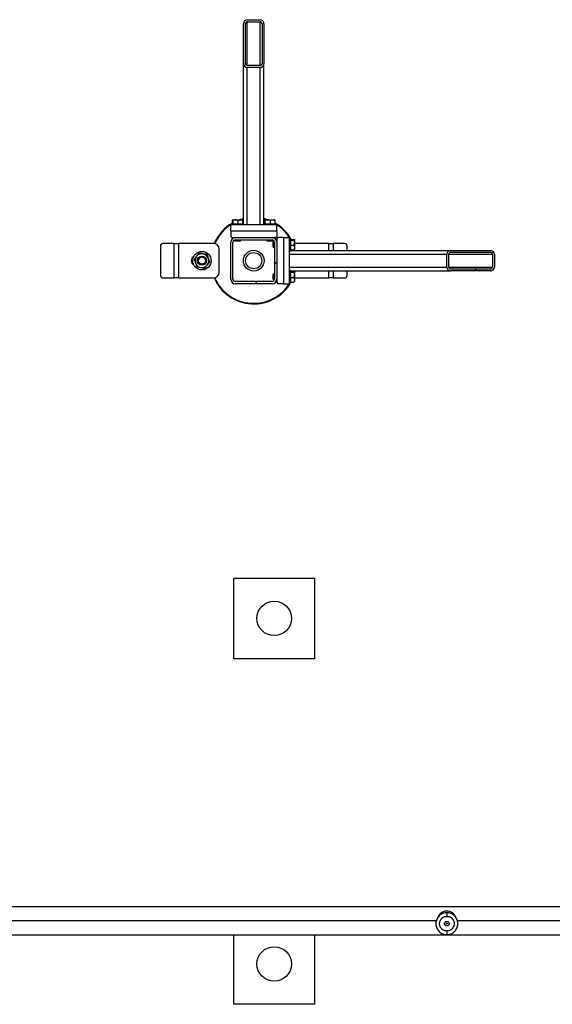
# Model space of a CAD drawing. Header units: millimetres. Extents: x 0 to 841, y 0 to 594.
# Tile 119 of 155: x 340 to 363, y 373 to 416. Entities that reach past the tile are written whole.
import ezdxf

# ---------------------------------------------------------------- set-up
doc = ezdxf.new("R2010")
doc.units = ezdxf.units.MM
doc.layers.add('TRAIT-FINS', color=9, linetype='Continuous')
doc.layers.add('TRAIT-FORT', color=4, linetype='Continuous', lineweight=25)

msp = doc.modelspace()

# ---------------------------------------------------------------- hatches: boundary and pattern name
at = {"layer": 'TRAIT-FINS'}
h = msp.add_hatch(dxfattribs=at)
h.set_pattern_fill('ANSI31', color=9, angle=3e-322, style=0)
edge = h.paths.add_edge_path(flags=0)
edge.add_line((350.69856, 413.75891), (350.69856, 415.4776))
edge.add_ellipse((350.54856, 415.4776), major_axis=(0, 0.1778), ratio=0.84366149, start_angle=270, end_angle=360)
edge.add_line((350.54856, 415.6554), (349.97356, 415.6554))
edge.add_ellipse((349.97356, 415.4776), major_axis=(0, 0.1778), ratio=0.84366149, start_angle=0, end_angle=90)
edge.add_line((349.82356, 415.4776), (349.82356, 413.75891))
edge.add_ellipse((349.97356, 413.75891), major_axis=(0, 0.1778), ratio=0.84366149, start_angle=90, end_angle=180)
edge.add_line((349.97356, 413.58111), (350.54856, 413.58111))
edge.add_ellipse((350.54856, 413.75891), major_axis=(0, 0.1778), ratio=0.84366149, start_angle=180, end_angle=270)
edge = h.paths.add_edge_path(flags=0)
edge.add_line((350.62356, 415.4776), (350.62356, 413.75891))
edge.add_ellipse((350.54856, 413.75891), major_axis=(0, 0.0889), ratio=0.84366149, start_angle=180, end_angle=270, ccw=False)
edge.add_line((350.54856, 413.67001), (349.97356, 413.67001))
edge.add_ellipse((349.97356, 413.75891), major_axis=(0, 0.0889), ratio=0.84366149, start_angle=90, end_angle=180, ccw=False)
edge.add_line((349.89856, 413.75891), (349.89856, 415.4776))
edge.add_ellipse((349.97356, 415.4776), major_axis=(0, 0.0889), ratio=0.84366149, start_angle=0, end_angle=90, ccw=False)
edge.add_line((349.97356, 415.5665), (350.54856, 415.5665))
edge.add_ellipse((350.54856, 415.4776), major_axis=(0, 0.0889), ratio=0.84366149, start_angle=-90, end_angle=0, ccw=False)
h = msp.add_hatch(dxfattribs=at)
h.set_pattern_fill('ANSI31', color=9, angle=3e-322, style=0)
edge = h.paths.add_edge_path(flags=0)
edge.add_arc((349.46106, 404.39612), 0.2, 180, 270)
edge.add_line((349.46106, 404.19612), (351.06106, 404.19612))
edge.add_arc((351.06106, 404.39612), 0.2, 270, 360)
edge.add_line((351.26106, 404.39612), (351.26106, 405.99612))
edge.add_arc((351.06106, 405.99612), 0.2, 0, 90)
edge.add_line((351.06106, 406.19612), (349.46106, 406.19612))
edge.add_arc((349.46106, 405.99612), 0.2, 90, 180)
edge.add_line((349.26106, 405.99612), (349.26106, 404.39612))
edge = h.paths.add_edge_path(flags=0)
edge.add_line((351.06106, 404.29612), (349.46106, 404.29612))
edge.add_arc((349.46106, 404.39612), 0.1, 180, 270, ccw=False)
edge.add_line((349.36106, 404.39612), (349.36106, 405.99612))
edge.add_arc((349.46106, 405.99612), 0.1, 90, 180, ccw=False)
edge.add_line((349.46106, 406.09612), (351.06106, 406.09612))
edge.add_arc((351.06106, 405.99612), 0.1, 0, 90, ccw=False)
edge.add_line((351.16106, 405.99612), (351.16106, 404.39612))
edge.add_arc((351.06106, 404.39612), 0.1, 270, 360, ccw=False)
h = msp.add_hatch(dxfattribs=at)
h.set_pattern_fill('ANSI31', color=9, angle=3e-322, style=0)
edge = h.paths.add_edge_path(flags=0)
edge.add_line((358.82385, 404.75862), (360.54255, 404.75862))
edge.add_ellipse((360.54255, 404.90862), major_axis=(0.1778, 0), ratio=0.84366149, start_angle=270, end_angle=360)
edge.add_line((360.72034, 404.90862), (360.72034, 405.48362))
edge.add_ellipse((360.54255, 405.48362), major_axis=(0.1778, 0), ratio=0.84366149, start_angle=0, end_angle=90)
edge.add_line((360.54255, 405.63362), (358.82385, 405.63362))
edge.add_ellipse((358.82385, 405.48362), major_axis=(0.1778, 0), ratio=0.84366149, start_angle=90, end_angle=180)
edge.add_line((358.64605, 405.48362), (358.64605, 404.90862))
edge.add_ellipse((358.82385, 404.90862), major_axis=(0.1778, 0), ratio=0.84366149, start_angle=180, end_angle=270)
edge = h.paths.add_edge_path(flags=0)
edge.add_line((360.54255, 404.83362), (358.82385, 404.83362))
edge.add_ellipse((358.82385, 404.90862), major_axis=(0.0889, 0), ratio=0.84366149, start_angle=180, end_angle=270, ccw=False)
edge.add_line((358.73495, 404.90862), (358.73495, 405.48362))
edge.add_ellipse((358.82385, 405.48362), major_axis=(0.0889, 0), ratio=0.84366149, start_angle=90, end_angle=180, ccw=False)
edge.add_line((358.82385, 405.55862), (360.54255, 405.55862))
edge.add_ellipse((360.54255, 405.48362), major_axis=(0.0889, 0), ratio=0.84366149, start_angle=0, end_angle=90, ccw=False)
edge.add_line((360.63145, 405.48362), (360.63145, 404.90862))
edge.add_ellipse((360.54255, 404.90862), major_axis=(0.0889, 0), ratio=0.84366149, start_angle=-90, end_angle=0, ccw=False)
h = msp.add_hatch(dxfattribs=at)
h.set_pattern_fill('ANSI31', color=9, style=0)
edge = h.paths.add_edge_path(flags=0)
edge.add_arc((351.15193, 389.6718), 0.75, 0, 360)
h = msp.add_hatch(dxfattribs=at)
h.set_pattern_fill('ANSI31', color=9, style=0)
edge = h.paths.add_edge_path(flags=0)
edge.add_arc((351.15193, 374.6718), 0.75, 0, 360)

# ---------------------------------------------------------------- linework, layer by layer
at = {"layer": 'TRAIT-FORT', "color": 4, "linetype": 'Continuous', "lineweight": 25}
for p, q in [((349.82356, 413.75891), (349.82356, 415.4776)), ((349.89856, 413.75891), (349.89856, 415.4776)), ((349.97356, 415.6554), (350.54856, 415.6554)), ((349.97356, 415.5665), (350.54856, 415.5665)), ((349.97356, 413.67001), (349.97356, 415.5665)), ((350.54856, 413.67001), (350.54856, 415.5665)), ((350.62356, 415.4776), (350.62356, 413.75891)), ((350.69856, 415.4776), (350.69856, 413.75891)), ((349.82356, 406.79612), (349.82356, 413.75891)), ((350.54856, 413.67001), (349.97356, 413.67001)), ((350.69856, 406.79612), (350.69856, 413.75891)), ((350.54856, 413.58111), (349.97356, 413.58111)), ((349.97356, 406.74612), (349.97356, 413.58111)), ((350.54856, 406.74612), (350.54856, 413.58111)), ((349.33504, 406.79612), (349.33504, 406.946)), ((349.35919, 406.97112), (349.34692, 406.96404)), ((349.35919, 406.97112), (349.76294, 406.97112)), ((349.36534, 406.79612), (349.36534, 406.946)), ((349.59136, 406.79612), (349.59136, 406.946)), ((349.7752, 406.96404), (349.76294, 406.97112)), ((349.78709, 406.79612), (349.78709, 406.946)), ((350.73504, 406.79612), (350.73504, 406.946)), ((350.75919, 406.97112), (350.74692, 406.96404)), ((350.75919, 406.97112), (351.16294, 406.97112)), ((350.76534, 406.79612), (350.76534, 406.946)), ((350.99136, 406.79612), (350.99136, 406.946)), ((351.1752, 406.96404), (351.16294, 406.97112)), ((351.18709, 406.79612), (351.18709, 406.946)), ((349.26106, 406.49612), (349.26106, 406.74612)), ((351.26106, 406.74612), (349.26106, 406.74612)), ((349.26106, 406.49612), (349.26106, 406.24612)), ((349.26106, 406.49612), (351.26106, 406.49612)), ((349.28606, 406.79612), (349.28606, 406.74612)), ((349.28606, 406.79612), (349.81509, 406.79612)), ((349.81509, 406.79612), (349.83606, 406.79612)), ((349.83606, 406.74612), (349.83606, 406.79612)), ((350.68606, 406.79612), (350.68606, 406.74612)), ((350.68606, 406.79612), (351.21509, 406.79612)), ((351.21509, 406.79612), (351.23606, 406.79612)), ((351.23606, 406.74612), (351.23606, 406.79612)), ((351.26106, 406.49612), (351.26106, 406.74612)), ((351.26106, 406.49612), (351.26106, 406.24612)), ((348.54105, 405.94256), (348.55726, 405.97885)), ((349.26106, 406.24612), (349.31106, 406.19612)), ((349.26106, 404.39612), (349.26106, 405.99612)), ((349.31106, 406.19612), (349.46106, 406.19612)), ((349.36106, 404.39612), (349.36106, 405.99612)), ((349.43606, 406.19612), (349.43606, 406.19455)), ((349.43606, 406.09294), (349.43606, 406.06362)), ((349.43606, 406.06362), (349.45356, 406.04612)), ((349.43606, 406.06362), (349.68606, 406.06362)), ((349.66856, 406.04612), (349.45356, 406.04612)), ((349.46106, 406.19612), (351.06106, 406.19612)), ((349.46106, 406.09612), (351.06106, 406.09612)), ((349.66856, 406.04612), (349.68606, 406.06362)), ((349.68606, 406.06362), (349.68606, 406.09612)), ((350.83606, 406.09612), (350.83606, 406.06362)), ((350.83606, 406.06362), (350.85356, 406.04612)), ((350.83606, 406.06362), (351.08606, 406.06362)), ((351.06856, 406.04612), (350.85356, 406.04612)), ((351.06106, 406.19612), (351.21106, 406.19612)), ((351.06856, 406.04612), (351.08606, 406.06362)), ((351.08606, 406.19455), (351.08606, 406.19612)), ((351.08606, 406.06362), (351.08606, 406.09294)), ((351.12856, 406.02112), (351.11106, 406.00362)), ((351.11106, 405.78862), (351.11106, 406.00362)), ((351.15789, 406.02112), (351.12856, 406.02112)), ((351.12856, 406.02112), (351.12856, 405.77112)), ((351.16106, 405.99612), (351.16106, 404.39612)), ((351.21106, 406.19612), (351.26106, 406.24612)), ((351.26106, 406.02112), (351.25949, 406.02112)), ((351.31106, 406.19612), (351.26106, 406.14612)), ((351.26106, 406.14612), (351.26106, 405.99612)), ((351.26106, 405.99612), (351.26106, 404.39612)), ((351.56106, 406.19612), (351.31106, 406.19612)), ((351.56106, 406.19612), (351.56106, 404.19612)), ((351.56106, 406.19612), (351.81106, 406.19612)), ((351.81106, 404.19612), (351.81106, 406.19612)), ((351.86106, 406.17112), (351.81106, 406.17112)), ((351.86106, 406.17112), (351.86106, 405.64209)), ((351.86106, 406.12214), (352.01095, 406.12214)), ((351.86106, 406.09184), (352.01095, 406.09184)), ((352.03606, 406.09799), (352.02898, 406.11026)), ((352.03606, 406.09799), (352.03606, 405.69424)), ((346.20795, 405.82112), (346.20795, 404.57112)), ((346.81106, 405.94612), (346.31621, 405.94612)), ((346.81106, 404.44612), (346.81106, 405.94612)), ((346.81106, 405.94612), (347.01106, 405.94612)), ((348.51106, 405.94612), (347.01106, 405.94612)), ((347.01106, 404.44612), (347.01106, 405.94612)), ((348.57997, 405.96842), (348.56548, 405.93606)), ((348.76106, 404.69612), (348.76106, 405.69612)), ((351.11106, 405.78862), (351.12856, 405.77112)), ((351.12856, 405.77112), (351.16106, 405.77112)), ((351.81106, 405.62112), (351.86106, 405.62112)), ((351.86106, 405.86582), (352.01095, 405.86582)), ((351.86106, 405.67009), (352.01095, 405.67009)), ((351.86106, 405.64209), (351.86106, 405.62112)), ((351.86106, 405.63362), (358.82385, 405.63362)), ((352.02898, 405.68198), (352.03606, 405.69424)), ((353.51106, 405.94612), (352.03606, 405.94612)), ((353.51106, 405.94612), (353.71106, 405.94612)), ((353.51106, 405.94612), (353.51106, 405.63362)), ((354.20592, 405.94612), (353.71106, 405.94612)), ((353.71106, 405.94612), (353.71106, 405.63362)), ((354.31417, 405.63362), (354.31417, 405.82112)), ((358.82385, 405.63362), (360.54255, 405.63362)), ((358.82385, 405.55862), (360.54255, 405.55862)), ((351.81106, 405.48362), (358.64605, 405.48362)), ((358.64605, 404.90862), (358.64605, 405.48362)), ((358.73495, 404.90862), (358.73495, 405.48362)), ((358.73495, 405.48362), (360.63145, 405.48362)), ((360.63145, 405.48362), (360.63145, 404.90862)), ((360.72034, 405.48362), (360.72034, 404.90862)), ((351.81106, 404.90862), (358.64605, 404.90862)), ((351.86106, 404.77112), (351.81106, 404.77112)), ((351.86106, 404.77112), (351.86106, 404.24209)), ((351.86106, 404.75862), (358.82385, 404.75862)), ((351.86106, 404.72214), (352.01095, 404.72214)), ((351.86106, 404.69184), (352.01095, 404.69184)), ((352.03606, 404.69799), (352.02898, 404.71026)), ((352.03606, 404.69799), (352.03606, 404.29424)), ((353.51106, 404.75862), (353.51106, 404.44612)), ((353.71106, 404.75862), (353.71106, 404.44612)), ((354.31417, 404.57112), (354.31417, 404.75862)), ((358.73495, 404.90862), (360.63145, 404.90862)), ((360.54255, 404.83362), (358.82385, 404.83362)), ((360.54255, 404.75862), (358.82385, 404.75862)), ((346.31621, 404.44612), (346.81106, 404.44612)), ((347.01106, 404.44612), (346.81106, 404.44612)), ((347.01106, 404.44612), (348.51106, 404.44612)), ((351.06106, 404.29612), (349.46106, 404.29612)), ((351.12856, 404.62112), (351.11106, 404.60362)), ((351.11106, 404.38862), (351.11106, 404.60362)), ((351.11106, 404.38862), (351.12856, 404.37112)), ((351.16106, 404.62112), (351.12856, 404.62112)), ((351.12856, 404.62112), (351.12856, 404.37112)), ((351.12856, 404.37112), (351.15789, 404.37112)), ((351.25949, 404.37112), (351.26106, 404.37112)), ((351.26106, 404.39612), (351.26106, 404.24612)), ((351.86106, 404.46582), (352.01095, 404.46582)), ((351.86106, 404.27009), (352.01095, 404.27009)), ((352.02898, 404.28198), (352.03606, 404.29424)), ((352.03606, 404.44612), (353.51106, 404.44612)), ((353.71106, 404.44612), (353.51106, 404.44612)), ((353.71106, 404.44612), (354.20592, 404.44612)), ((351.06106, 404.19612), (349.46106, 404.19612)), ((351.26106, 404.24612), (351.31106, 404.19612)), ((351.56106, 404.19612), (351.31106, 404.19612)), ((351.56106, 404.19612), (351.81106, 404.19612)), ((351.81106, 404.22112), (351.86106, 404.22112)), ((351.86106, 404.24209), (351.86106, 404.22112)), ((349.40193, 387.9218), (349.40193, 391.4218)), ((349.40193, 391.4218), (352.90193, 391.4218)), ((352.90193, 391.4218), (352.90193, 387.9218)), ((352.90193, 387.9218), (349.40193, 387.9218)), ((412.81443, 377.15005), (337.98943, 377.15005)), ((358.19457, 376.5468), (337.98943, 376.5468)), ((412.81443, 376.5468), (359.1093, 376.5468)), ((338.41818, 375.94355), (412.38568, 375.94355)), ((349.40193, 372.9218), (349.40193, 375.94355)), ((352.90193, 375.94355), (352.90193, 372.9218)), ((352.90193, 372.9218), (349.40193, 372.9218))]:
    msp.add_line(p, q, dxfattribs=at)
at = {"layer": 'TRAIT-FORT', "color": 4, "linetype": 'Continuous', "lineweight": 25, "flags": 128}
for points in [[(349.82356, 406.99364), (349.81673, 406.99197), (349.73964, 406.97112)], [(350.78248, 406.97112), (350.70219, 406.99275), (350.69856, 406.99364)]]:
    msp.add_lwpolyline(points, dxfattribs=at)
at = {"layer": 'TRAIT-FORT', "color": 4, "linetype": 'Continuous', "lineweight": 25}
for centre, radius in [((348.01106, 405.19612), 0.4), ((350.26106, 405.19612), 0.45), ((350.26106, 405.19612), 0.35), ((348.01106, 405.19612), 0.2), ((348.01106, 405.19612), 0.1525), ((351.15193, 389.6718), 0.75), ((351.15193, 374.6718), 0.75)]:
    msp.add_circle(centre, radius, dxfattribs=at)
for centre, radius, start, end in [((350.26106, 405.19612), 1.875, 119.595904, 155.32581), ((350.26106, 405.19612), 1.875, 103.493399, 108.796905), ((350.26106, 405.19612), 1.875, 71.203095, 76.506601), ((350.26106, 405.19612), 1.875, 29.595904, 60.404096), ((350.26106, 405.19612), 1.85, 121.804802, 155.32581), ((350.26106, 405.19612), 1.85, 31.804802, 58.195198), ((349.46106, 405.99612), 0.2, 90, 180), ((349.46106, 405.99612), 0.1, 90, 180), ((351.06106, 405.99612), 0.2, 0, 90), ((351.06106, 405.99612), 0.1, 0, 90), ((346.32523, 405.82893), 0.11753, 94.40195, 183.811261), ((348.51106, 405.69612), 0.25, 0, 90), ((354.1969, 405.82893), 0.11753, 356.188739, 85.59805), ((347.76106, 405.19612), 0.2125, 118.891154, 240.799062), ((348.01106, 405.19612), 0.3, 139.497794, 199.497794), ((348.01106, 405.19612), 0.3, 79.497794, 139.497794), ((348.01106, 405.19612), 0.3, 19.497794, 79.497794), ((348.01106, 405.19612), 0.3, 319.497794, 19.497794), ((348.01106, 405.19612), 0.3, 199.497794, 259.497794), ((348.01106, 405.19612), 0.3, 259.497794, 319.497794), ((348.51106, 404.69612), 0.25, 270, 0), ((346.32523, 404.56331), 0.11753, 176.188739, 265.59805), ((350.26106, 405.19612), 1.875, 203.412747, 330.404096), ((350.26106, 405.19612), 1.85, 203.583394, 328.195198), ((349.46106, 404.39612), 0.2, 180, 270), ((349.46106, 404.39612), 0.1, 180, 270), ((351.06106, 404.39612), 0.2, 270, 0), ((351.06106, 404.39612), 0.1, 270, 0), ((354.1969, 404.56331), 0.11753, 274.40195, 3.811261), ((358.65193, 376.5468), 0.42125, 20.430904, 159.963564), ((358.65193, 376.5468), 0.41751, 21.942801, 157.82635)]:
    msp.add_arc(centre, radius, start, end, dxfattribs=at)
for centre, major_axis, start_param, end_param in [((349.97356, 415.4776), (0, 0.1778), 0, 1.57079633), ((349.97356, 415.4776), (0, 0.0889), 0, 1.57079633), ((350.54856, 415.4776), (0, 0.1778), 4.71238898, 6.28318531), ((350.54856, 415.4776), (0, 0.0889), 4.71238898, 6.28318531), ((349.97356, 413.75891), (0, 0.1778), 1.57079633, 3.14159265), ((349.97356, 413.75891), (0, 0.0889), 1.57079633, 3.14159265), ((350.54856, 413.75891), (0, 0.1778), 3.14159265, 4.71238898), ((350.54856, 413.75891), (0, 0.0889), 3.14159265, 4.71238898), ((358.82385, 405.48362), (0.1778, 0), 1.57079633, 3.14159265), ((358.82385, 405.48362), (0.0889, 0), 1.57079633, 3.14159265), ((360.54255, 405.48362), (0.1778, 0), 0, 1.57079633), ((360.54255, 405.48362), (0.0889, 0), 0, 1.57079633), ((358.82385, 404.90862), (0.1778, 0), 3.14159265, 4.71238898), ((358.82385, 404.90862), (0.0889, 0), 3.14159265, 4.71238898), ((360.54255, 404.90862), (0.1778, 0), 4.71238898, 6.28318531), ((360.54255, 404.90862), (0.0889, 0), 4.71238898, 6.28318531)]:
    msp.add_ellipse(centre, major_axis=major_axis, ratio=0.84366149, start_param=start_param, end_param=end_param, dxfattribs=at)
for points, knots in [([(349.33504, 406.946), (349.33889, 406.9536), (349.34527, 406.96616), (349.35452, 406.96499), (349.36074, 406.95627), (349.36432, 406.94828), (349.36534, 406.946)], [0, 0, 0, 0, 0.38554949, 0.63764185, 0.89654625, 1, 1, 1, 1]), ([(349.59136, 406.946), (349.57175, 406.95149), (349.53209, 406.96257), (349.47332, 406.96662), (349.41715, 406.96067), (349.38271, 406.95092), (349.36534, 406.946)], [0, 0, 0, 0, 0.26460494, 0.53494775, 0.76534312, 1, 1, 1, 1]), ([(349.59136, 406.946), (349.60835, 406.95149), (349.64269, 406.96257), (349.69358, 406.96662), (349.74222, 406.96067), (349.77204, 406.95092), (349.78709, 406.946)], [0, 0, 0, 0, 0.26460494, 0.53494775, 0.76534313, 1, 1, 1, 1]), ([(349.77517, 406.96346), (349.7755, 406.96346), (349.77849, 406.96348), (349.78248, 406.95604), (349.78606, 406.94823), (349.78709, 406.946)], [0, 0, 0, 0, 0.08223705, 0.73797741, 1, 1, 1, 1]), ([(350.73504, 406.946), (350.73889, 406.9536), (350.74527, 406.96616), (350.75452, 406.96499), (350.76074, 406.95627), (350.76432, 406.94828), (350.76534, 406.946)], [0, 0, 0, 0, 0.38554949, 0.63764185, 0.89654625, 1, 1, 1, 1]), ([(350.99136, 406.946), (350.97175, 406.95149), (350.93209, 406.96257), (350.87332, 406.96662), (350.81715, 406.96067), (350.78271, 406.95092), (350.76534, 406.946)], [0, 0, 0, 0, 0.26460494, 0.53494775, 0.76534312, 1, 1, 1, 1]), ([(350.99136, 406.946), (351.00835, 406.95149), (351.04269, 406.96257), (351.09358, 406.96662), (351.14222, 406.96067), (351.17204, 406.95092), (351.18709, 406.946)], [0, 0, 0, 0, 0.26460494, 0.53494775, 0.76534313, 1, 1, 1, 1]), ([(351.17517, 406.96346), (351.1755, 406.96346), (351.17849, 406.96348), (351.18248, 406.95604), (351.18606, 406.94823), (351.18709, 406.946)], [0, 0, 0, 0, 0.08223705, 0.73797741, 1, 1, 1, 1]), ([(352.01095, 406.12214), (352.01854, 406.11829), (352.0311, 406.11191), (352.02993, 406.10266), (352.02121, 406.09644), (352.01323, 406.09286), (352.01095, 406.09184)], [0, 0, 0, 0, 0.38554949, 0.63764185, 0.89654625, 1, 1, 1, 1]), ([(352.01095, 405.86582), (352.01643, 405.88543), (352.02751, 405.92509), (352.03157, 405.98386), (352.02561, 406.04003), (352.01587, 406.07446), (352.01095, 406.09184)], [0, 0, 0, 0, 0.264604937, 0.534947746, 0.765343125, 1, 1, 1, 1]), ([(352.01095, 405.86582), (352.01643, 405.84883), (352.02751, 405.81449), (352.03157, 405.7636), (352.02561, 405.71496), (352.01587, 405.68514), (352.01095, 405.67009)], [0, 0, 0, 0, 0.264604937, 0.534947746, 0.765343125, 1, 1, 1, 1]), ([(352.0284, 405.68201), (352.0284, 405.68167), (352.02842, 405.67869), (352.02099, 405.67469), (352.01318, 405.67112), (352.01095, 405.67009)], [0, 0, 0, 0, 0.08223705, 0.73797741, 1, 1, 1, 1]), ([(347.78295, 405.39096), (347.76416, 405.36896), (347.72642, 405.32478), (347.68916, 405.28116), (347.67045, 405.25926)], [0, 0, 0, 0, 0.497843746, 1, 1, 1, 1]), ([(347.67045, 405.25926), (347.67999, 405.23232), (347.69914, 405.17825), (347.71853, 405.12348), (347.72826, 405.09599)], [0, 0, 0, 0, 0.498165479, 1, 1, 1, 1]), ([(347.89544, 405.52266), (347.87688, 405.50094), (347.83963, 405.45732), (347.80189, 405.41314), (347.78295, 405.39096)], [0, 0, 0, 0, 0.49816549, 1, 1, 1, 1]), ([(348.06574, 405.49109), (348.0373, 405.49637), (347.98016, 405.50696), (347.92376, 405.51741), (347.89544, 405.52266)], [0, 0, 0, 0, 0.49784375, 1, 1, 1, 1]), ([(348.23605, 405.45952), (348.20795, 405.46473), (348.15155, 405.47519), (348.09442, 405.48578), (348.06574, 405.49109)], [0, 0, 0, 0, 0.49816549, 1, 1, 1, 1]), ([(348.29386, 405.29625), (348.2842, 405.32352), (348.26481, 405.3783), (348.24566, 405.43237), (348.23605, 405.45952)], [0, 0, 0, 0, 0.49784375, 1, 1, 1, 1]), ([(348.23918, 405.00128), (348.25796, 405.02327), (348.2957, 405.06746), (348.33296, 405.11107), (348.35167, 405.13298)], [0, 0, 0, 0, 0.49784375, 1, 1, 1, 1]), ([(348.35167, 405.13298), (348.34213, 405.15991), (348.32299, 405.21398), (348.30359, 405.26876), (348.29386, 405.29625)], [0, 0, 0, 0, 0.498165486, 1, 1, 1, 1]), ([(347.72826, 405.09599), (347.73792, 405.06872), (347.75732, 405.01394), (347.77646, 404.95987), (347.78608, 404.93271)], [0, 0, 0, 0, 0.49784375, 1, 1, 1, 1]), ([(347.78608, 404.93271), (347.81417, 404.92751), (347.87057, 404.91705), (347.92771, 404.90646), (347.95638, 404.90114)], [0, 0, 0, 0, 0.49816548, 1, 1, 1, 1]), ([(347.95638, 404.90114), (347.98482, 404.89587), (348.04196, 404.88528), (348.09836, 404.87482), (348.12668, 404.86957)], [0, 0, 0, 0, 0.497843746, 1, 1, 1, 1]), ([(348.12668, 404.86957), (348.14524, 404.8913), (348.1825, 404.93492), (348.22024, 404.9791), (348.23918, 405.00128)], [0, 0, 0, 0, 0.49816548, 1, 1, 1, 1]), ([(352.01095, 404.72214), (352.01854, 404.71829), (352.0311, 404.71191), (352.02993, 404.70266), (352.02121, 404.69644), (352.01323, 404.69286), (352.01095, 404.69184)], [0, 0, 0, 0, 0.38554949, 0.63764185, 0.89654625, 1, 1, 1, 1]), ([(352.01095, 404.46582), (352.01643, 404.48543), (352.02751, 404.52509), (352.03157, 404.58386), (352.02561, 404.64003), (352.01587, 404.67446), (352.01095, 404.69184)], [0, 0, 0, 0, 0.264604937, 0.534947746, 0.765343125, 1, 1, 1, 1]), ([(352.01095, 404.46582), (352.01643, 404.44883), (352.02751, 404.41449), (352.03157, 404.3636), (352.02561, 404.31496), (352.01587, 404.28514), (352.01095, 404.27009)], [0, 0, 0, 0, 0.264604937, 0.534947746, 0.765343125, 1, 1, 1, 1]), ([(352.0284, 404.28201), (352.0284, 404.28167), (352.02842, 404.27869), (352.02099, 404.27469), (352.01318, 404.27112), (352.01095, 404.27009)], [0, 0, 0, 0, 0.08223705, 0.73797741, 1, 1, 1, 1]), ([(358.65193, 376.1043), (358.63046, 376.10445), (358.58812, 376.10475), (358.52753, 376.12417), (358.48536, 376.14799), (358.45815, 376.16864), (358.44461, 376.18031), (358.4345, 376.19), (358.42216, 376.20263), (358.40656, 376.22055), (358.38827, 376.24597), (358.37233, 376.27291), (358.35453, 376.31044), (358.33892, 376.35997), (358.33229, 376.42088), (358.33768, 376.47249), (358.34826, 376.51371), (358.36087, 376.54743), (358.37781, 376.58114), (358.39927, 376.61393), (358.42378, 376.64347), (358.45074, 376.6694), (358.47771, 376.69), (358.50416, 376.70615), (358.5304, 376.7189), (358.55846, 376.72902), (358.59905, 376.73912), (358.6306, 376.73923), (358.65193, 376.7393)], [0, 0, 0, 0, 0.06418829, 0.12656732, 0.18858633, 0.20885683, 0.22912127, 0.24224767, 0.25094081, 0.28216098, 0.31352789, 0.3448726, 0.37607576, 0.43819725, 0.49988868, 0.55883299, 0.59298053, 0.6275369, 0.66679752, 0.70607328, 0.74504277, 0.78186284, 0.81822638, 0.84675267, 0.87486604, 0.90571436, 0.93624377, 1, 1, 1, 1]), ([(358.65193, 376.89805), (358.65193, 376.88898), (358.65193, 376.87053), (358.65193, 376.83132), (358.65193, 376.78668), (358.65193, 376.75492), (358.65193, 376.7393)], [0, 0, 0, 0, 0.24554396, 0.4995726, 0.75382564, 1, 1, 1, 1]), ([(358.65193, 376.7393), (358.67341, 376.73915), (358.71575, 376.73885), (358.77634, 376.71943), (358.8185, 376.69561), (358.84572, 376.67496), (358.85925, 376.66329), (358.86937, 376.6536), (358.8817, 376.64097), (358.89731, 376.62305), (358.9156, 376.59763), (358.93154, 376.57069), (358.94934, 376.53316), (358.96495, 376.48363), (358.97158, 376.42272), (358.96619, 376.37111), (358.95561, 376.3299), (358.943, 376.29617), (358.92606, 376.26246), (358.9046, 376.22967), (358.88009, 376.20013), (358.85313, 376.1742), (358.82616, 376.1536), (358.79971, 376.13745), (358.77347, 376.1247), (358.74541, 376.11458), (358.70481, 376.10448), (358.67327, 376.10437), (358.65193, 376.1043)], [0, 0, 0, 0, 0.06418829, 0.12656732, 0.18858633, 0.20885683, 0.22912127, 0.24224767, 0.25094081, 0.28216098, 0.31352789, 0.3448726, 0.37607576, 0.43819725, 0.49988868, 0.55883299, 0.59298053, 0.6275369, 0.66679752, 0.70607328, 0.74504277, 0.78186284, 0.81822638, 0.84675267, 0.87486604, 0.90571436, 0.93624377, 1, 1, 1, 1]), ([(358.65193, 376.1043), (358.65193, 376.08868), (358.65193, 376.05692), (358.65193, 376.01228), (358.65193, 375.97308), (358.65193, 375.95462), (358.65193, 375.94555)], [0, 0, 0, 0, 0.24617436, 0.5004274, 0.75445604, 1, 1, 1, 1])]:
    msp.add_open_spline(points, degree=3, knots=knots, dxfattribs=at)
for points in [[(358.65193, 376.89805), (358.62076, 376.89628), (358.55842, 376.89273), (358.46851, 376.86441), (358.38564, 376.8204), (358.313, 376.76071), (358.25339, 376.6881), (358.2091, 376.60523), (358.18182, 376.51531), (358.17261, 376.4218), (358.18182, 376.32829), (358.2091, 376.23837), (358.25339, 376.1555), (358.313, 376.08289), (358.38564, 376.0232), (358.46851, 375.97919), (358.55842, 375.95087), (358.62076, 375.94732), (358.65193, 375.94555)], [(358.65193, 376.32338), (358.63905, 376.32485), (358.61329, 376.32781), (358.58052, 376.35057), (358.55863, 376.38311), (358.55095, 376.4218), (358.55863, 376.46049), (358.58052, 376.49303), (358.61329, 376.51579), (358.63905, 376.51875), (358.65193, 376.52023)], [(358.65193, 375.94555), (358.6831, 375.94732), (358.74544, 375.95087), (358.83536, 375.97919), (358.91823, 376.0232), (358.99086, 376.08289), (359.05047, 376.1555), (359.09477, 376.23837), (359.12204, 376.32829), (359.13125, 376.4218), (359.12204, 376.51531), (359.09477, 376.60523), (359.05047, 376.6881), (358.99086, 376.76071), (358.91823, 376.8204), (358.83536, 376.86441), (358.74544, 376.89273), (358.6831, 376.89628), (358.65193, 376.89805)], [(358.65193, 376.52023), (358.66482, 376.51875), (358.69058, 376.51579), (358.72334, 376.49303), (358.74523, 376.46049), (358.75292, 376.4218), (358.74523, 376.38311), (358.72334, 376.35057), (358.69058, 376.32781), (358.66482, 376.32485), (358.65193, 376.32338)], [(358.65193, 376.40196), (358.64934, 376.40225), (358.64414, 376.40285), (358.63754, 376.40744), (358.63312, 376.414), (358.63157, 376.4218), (358.63312, 376.4296), (358.63754, 376.43616), (358.64414, 376.44075), (358.64934, 376.44135), (358.65193, 376.44164)], [(358.65193, 376.44164), (358.65453, 376.44135), (358.65973, 376.44075), (358.66633, 376.43616), (358.67074, 376.4296), (358.67229, 376.4218), (358.67074, 376.414), (358.66633, 376.40744), (358.65973, 376.40285), (358.65453, 376.40225), (358.65193, 376.40196)]]:
    msp.add_open_spline(points, degree=3, dxfattribs=at)

doc.saveas('drawing.dxf')
